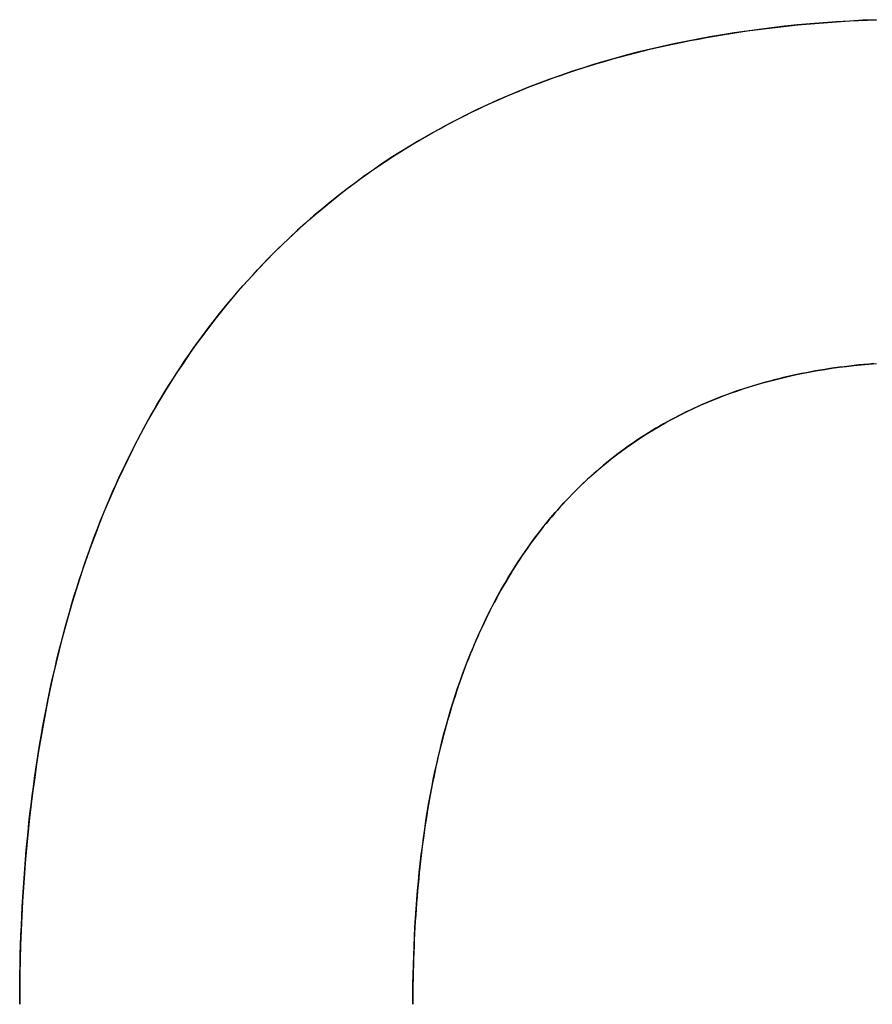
# Model space of a CAD drawing. Extents: x -3.81 to 3.81, y -1.89 to 1.9.
# Tile 144 of 149: x 0.72 to 0.83, y 1.41 to 1.54. Entities that reach past the tile are written whole.
import ezdxf

# ---------------------------------------------------------------- set-up
doc = ezdxf.new("R2010")
doc.units = 0
doc.layers.get('0').update_dxf_attribs({"linetype": 'CONTINUOUS'})

# ---------------------------------------------------------------- blocks, each defined once
blk = doc.blocks.new('*U1')
for p, q in [((0.71811, 1.41346, 4.21), (0.71811, 1.41346, 4.2098)), ((0.71811, 1.41346, 4.21), (0.71811, 1.41346, 4.2098)), ((0.76853, 1.41346, 4.21), (0.76853, 1.41346, 4.2098)), ((0.76853, 1.41346, 4.21), (0.76853, 1.41346, 4.2098))]:
    blk.add_line(p, q)
for points in [[(0.71811, 1.41346, 4.21), (0.71811, 1.41475, 4.21), (0.71812, 1.41602, 4.21), (0.71814, 1.41729, 4.21), (0.71816, 1.41855, 4.21), (0.71819, 1.41981, 4.21), (0.71823, 1.42106, 4.21), (0.71827, 1.42231, 4.21), (0.71832, 1.42354, 4.21), (0.71838, 1.42478, 4.21), (0.71844, 1.426, 4.21), (0.71851, 1.42722, 4.21), (0.71859, 1.42843, 4.21), (0.71867, 1.42964, 4.21), (0.71876, 1.43084, 4.21), (0.71886, 1.43203, 4.21), (0.71896, 1.43322, 4.21), (0.71907, 1.4344, 4.21), (0.71918, 1.43557, 4.21), (0.7193, 1.43674, 4.21), (0.71943, 1.4379, 4.21), (0.71957, 1.43906, 4.21), (0.71971, 1.44021, 4.21), (0.71986, 1.44135, 4.21), (0.72002, 1.44249, 4.21), (0.72018, 1.44362, 4.21), (0.72035, 1.44474, 4.21), (0.72052, 1.44586, 4.21), (0.72071, 1.44697, 4.21), (0.72089, 1.44808, 4.21), (0.72109, 1.44918, 4.21), (0.72129, 1.45027, 4.21), (0.7215, 1.45135, 4.21), (0.72171, 1.45243, 4.21), (0.72194, 1.45351, 4.21), (0.72216, 1.45457, 4.21), (0.7224, 1.45564, 4.21), (0.72264, 1.45669, 4.21), (0.72289, 1.45774, 4.21), (0.72315, 1.45878, 4.21), (0.72341, 1.45982, 4.21), (0.72367, 1.46084, 4.21), (0.72395, 1.46187, 4.21), (0.72423, 1.46288, 4.21), (0.72452, 1.46389, 4.21), (0.72481, 1.4649, 4.21), (0.72511, 1.4659, 4.21), (0.72542, 1.46689, 4.21), (0.72574, 1.46787, 4.21), (0.72606, 1.46885, 4.21), (0.72639, 1.46982, 4.21), (0.72672, 1.47079, 4.21), (0.72706, 1.47175, 4.21), (0.72741, 1.4727, 4.21), (0.72776, 1.47365, 4.21), (0.72813, 1.47459, 4.21), (0.72849, 1.47552, 4.21), (0.72887, 1.47645, 4.21), (0.72925, 1.47737, 4.21), (0.72964, 1.47829, 4.21), (0.73003, 1.4792, 4.21), (0.73043, 1.4801, 4.21), (0.73084, 1.481, 4.21), (0.73125, 1.48189, 4.21), (0.73167, 1.48277, 4.21), (0.7321, 1.48365, 4.21), (0.73253, 1.48452, 4.21), (0.73297, 1.48538, 4.21), (0.73342, 1.48624, 4.21), (0.73387, 1.48709, 4.21), (0.73433, 1.48794, 4.21), (0.7348, 1.48878, 4.21), (0.73527, 1.48961, 4.21), (0.73575, 1.49044, 4.21), (0.73624, 1.49126, 4.21), (0.73673, 1.49207, 4.21), (0.73723, 1.49288, 4.21), (0.73774, 1.49368, 4.21), (0.73825, 1.49448, 4.21), (0.73877, 1.49527, 4.21), (0.7393, 1.49605, 4.21), (0.73983, 1.49683, 4.21), (0.74037, 1.4976, 4.21), (0.74092, 1.49836, 4.21), (0.74147, 1.49912, 4.21), (0.74203, 1.49987, 4.21), (0.7426, 1.50061, 4.21), (0.74317, 1.50135, 4.21), (0.74375, 1.50208, 4.21), (0.74433, 1.50281, 4.21), (0.74493, 1.50353, 4.21), (0.74553, 1.50424, 4.21), (0.74613, 1.50495, 4.21), (0.74674, 1.50565, 4.21), (0.74736, 1.50634, 4.21), (0.74799, 1.50703, 4.21), (0.74862, 1.50771, 4.21), (0.74926, 1.50839, 4.21), (0.7499, 1.50905, 4.21), (0.75055, 1.50971, 4.21), (0.75121, 1.51037, 4.21), (0.75187, 1.51101, 4.21), (0.75254, 1.51165, 4.21), (0.75321, 1.51228, 4.21), (0.75389, 1.51291, 4.21), (0.75457, 1.51353, 4.21), (0.75526, 1.51414, 4.21), (0.75596, 1.51474, 4.21), (0.75666, 1.51533, 4.21), (0.75737, 1.51592, 4.21), (0.75808, 1.5165, 4.21), (0.7588, 1.51708, 4.21), (0.75952, 1.51765, 4.21), (0.76025, 1.51821, 4.21), (0.76099, 1.51876, 4.21), (0.76173, 1.51931, 4.21), (0.76248, 1.51984, 4.21), (0.76323, 1.52038, 4.21), (0.76399, 1.5209, 4.21), (0.76476, 1.52142, 4.21), (0.76553, 1.52193, 4.21), (0.76631, 1.52243, 4.21), (0.76709, 1.52293, 4.21), (0.76787, 1.52342, 4.21), (0.76867, 1.5239, 4.21), (0.76947, 1.52437, 4.21), (0.77027, 1.52484, 4.21), (0.77109, 1.5253, 4.21), (0.7719, 1.52575, 4.21), (0.77272, 1.5262, 4.21), (0.77355, 1.52664, 4.21), (0.77439, 1.52707, 4.21), (0.77523, 1.52749, 4.21), (0.77607, 1.52791, 4.21), (0.77692, 1.52832, 4.21), (0.77778, 1.52873, 4.21), (0.77864, 1.52912, 4.21), (0.77951, 1.52951, 4.21), (0.78039, 1.52989, 4.21), (0.78127, 1.53027, 4.21), (0.78215, 1.53063, 4.21), (0.78304, 1.53099, 4.21), (0.78394, 1.53135, 4.21), (0.78485, 1.53169, 4.21), (0.78575, 1.53203, 4.21), (0.78667, 1.53236, 4.21), (0.78759, 1.53269, 4.21), (0.78852, 1.53301, 4.21), (0.78945, 1.53332, 4.21), (0.79039, 1.53362, 4.21), (0.79133, 1.53392, 4.21), (0.79228, 1.53421, 4.21), (0.79324, 1.53449, 4.21), (0.7942, 1.53476, 4.21), (0.79516, 1.53503, 4.21), (0.79614, 1.53529, 4.21), (0.79711, 1.53554, 4.21), (0.7981, 1.53579, 4.21), (0.79909, 1.53603, 4.21), (0.80008, 1.53626, 4.21), (0.80108, 1.53649, 4.21), (0.80209, 1.5367, 4.21), (0.8031, 1.53691, 4.21), (0.80412, 1.53712, 4.21), (0.80515, 1.53731, 4.21), (0.80618, 1.5375, 4.21), (0.80721, 1.53768, 4.21), (0.80825, 1.53786, 4.21), (0.8093, 1.53803, 4.21), (0.81036, 1.53819, 4.21), (0.81141, 1.53834, 4.21), (0.81248, 1.53849, 4.21), (0.81355, 1.53863, 4.21), (0.81463, 1.53876, 4.21), (0.81571, 1.53888, 4.21), (0.8168, 1.539, 4.21), (0.81789, 1.53911, 4.21), (0.81899, 1.53921, 4.21), (0.82009, 1.53931, 4.21), (0.8212, 1.5394, 4.21), (0.82232, 1.53948, 4.21), (0.82344, 1.53956, 4.21), (0.82457, 1.53963, 4.21), (0.8257, 1.53969, 4.21), (0.82684, 1.53974, 4.21), (0.82799, 1.53979, 4.21)], [(0.71811, 1.41346, 4.21), (0.71811, 1.41475, 4.21), (0.71812, 1.41602, 4.21), (0.71814, 1.41729, 4.21), (0.71816, 1.41855, 4.21), (0.71819, 1.41981, 4.21), (0.71823, 1.42106, 4.21), (0.71827, 1.42231, 4.21), (0.71832, 1.42354, 4.21), (0.71838, 1.42478, 4.21), (0.71844, 1.426, 4.21), (0.71851, 1.42722, 4.21), (0.71859, 1.42843, 4.21), (0.71867, 1.42964, 4.21), (0.71876, 1.43084, 4.21), (0.71886, 1.43203, 4.21), (0.71896, 1.43322, 4.21), (0.71907, 1.4344, 4.21), (0.71918, 1.43557, 4.21), (0.7193, 1.43674, 4.21), (0.71943, 1.4379, 4.21), (0.71957, 1.43906, 4.21), (0.71971, 1.44021, 4.21), (0.71986, 1.44135, 4.21), (0.72002, 1.44249, 4.21), (0.72018, 1.44362, 4.21), (0.72035, 1.44474, 4.21), (0.72052, 1.44586, 4.21), (0.72071, 1.44697, 4.21), (0.72089, 1.44808, 4.21), (0.72109, 1.44918, 4.21), (0.72129, 1.45027, 4.21), (0.7215, 1.45135, 4.21), (0.72171, 1.45243, 4.21), (0.72194, 1.45351, 4.21), (0.72216, 1.45457, 4.21), (0.7224, 1.45564, 4.21), (0.72264, 1.45669, 4.21), (0.72289, 1.45774, 4.21), (0.72315, 1.45878, 4.21), (0.72341, 1.45982, 4.21), (0.72367, 1.46084, 4.21), (0.72395, 1.46187, 4.21), (0.72423, 1.46288, 4.21), (0.72452, 1.46389, 4.21), (0.72481, 1.4649, 4.21), (0.72511, 1.4659, 4.21), (0.72542, 1.46689, 4.21), (0.72574, 1.46787, 4.21), (0.72606, 1.46885, 4.21), (0.72639, 1.46982, 4.21), (0.72672, 1.47079, 4.21), (0.72706, 1.47175, 4.21), (0.72741, 1.4727, 4.21), (0.72776, 1.47365, 4.21), (0.72813, 1.47459, 4.21), (0.72849, 1.47552, 4.21), (0.72887, 1.47645, 4.21), (0.72925, 1.47737, 4.21), (0.72964, 1.47829, 4.21), (0.73003, 1.4792, 4.21), (0.73043, 1.4801, 4.21), (0.73084, 1.481, 4.21), (0.73125, 1.48189, 4.21), (0.73167, 1.48277, 4.21), (0.7321, 1.48365, 4.21), (0.73253, 1.48452, 4.21), (0.73297, 1.48538, 4.21), (0.73342, 1.48624, 4.21), (0.73387, 1.48709, 4.21), (0.73433, 1.48794, 4.21), (0.7348, 1.48878, 4.21), (0.73527, 1.48961, 4.21), (0.73575, 1.49044, 4.21), (0.73624, 1.49126, 4.21), (0.73673, 1.49207, 4.21), (0.73723, 1.49288, 4.21), (0.73774, 1.49368, 4.21), (0.73825, 1.49448, 4.21), (0.73877, 1.49527, 4.21), (0.7393, 1.49605, 4.21), (0.73983, 1.49683, 4.21), (0.74037, 1.4976, 4.21), (0.74092, 1.49836, 4.21), (0.74147, 1.49912, 4.21), (0.74203, 1.49987, 4.21), (0.7426, 1.50061, 4.21), (0.74317, 1.50135, 4.21), (0.74375, 1.50208, 4.21), (0.74433, 1.50281, 4.21), (0.74493, 1.50353, 4.21), (0.74553, 1.50424, 4.21), (0.74613, 1.50495, 4.21), (0.74674, 1.50565, 4.21), (0.74736, 1.50634, 4.21), (0.74799, 1.50703, 4.21), (0.74862, 1.50771, 4.21), (0.74926, 1.50839, 4.21), (0.7499, 1.50905, 4.21), (0.75055, 1.50971, 4.21), (0.75121, 1.51037, 4.21), (0.75187, 1.51101, 4.21), (0.75254, 1.51165, 4.21), (0.75321, 1.51228, 4.21), (0.75389, 1.51291, 4.21), (0.75457, 1.51353, 4.21), (0.75526, 1.51414, 4.21), (0.75596, 1.51474, 4.21), (0.75666, 1.51533, 4.21), (0.75737, 1.51592, 4.21), (0.75808, 1.5165, 4.21), (0.7588, 1.51708, 4.21), (0.75952, 1.51765, 4.21), (0.76025, 1.51821, 4.21), (0.76099, 1.51876, 4.21), (0.76173, 1.51931, 4.21), (0.76248, 1.51984, 4.21), (0.76323, 1.52038, 4.21), (0.76399, 1.5209, 4.21), (0.76476, 1.52142, 4.21), (0.76553, 1.52193, 4.21), (0.76631, 1.52243, 4.21), (0.76709, 1.52293, 4.21), (0.76787, 1.52342, 4.21), (0.76867, 1.5239, 4.21), (0.76947, 1.52437, 4.21), (0.77027, 1.52484, 4.21), (0.77109, 1.5253, 4.21), (0.7719, 1.52575, 4.21), (0.77272, 1.5262, 4.21), (0.77355, 1.52664, 4.21), (0.77439, 1.52707, 4.21), (0.77523, 1.52749, 4.21), (0.77607, 1.52791, 4.21), (0.77692, 1.52832, 4.21), (0.77778, 1.52873, 4.21), (0.77864, 1.52912, 4.21), (0.77951, 1.52951, 4.21), (0.78039, 1.52989, 4.21), (0.78127, 1.53027, 4.21), (0.78215, 1.53063, 4.21), (0.78304, 1.53099, 4.21), (0.78394, 1.53135, 4.21), (0.78485, 1.53169, 4.21), (0.78575, 1.53203, 4.21), (0.78667, 1.53236, 4.21), (0.78759, 1.53269, 4.21), (0.78852, 1.53301, 4.21), (0.78945, 1.53332, 4.21), (0.79039, 1.53362, 4.21), (0.79133, 1.53392, 4.21), (0.79228, 1.53421, 4.21), (0.79324, 1.53449, 4.21), (0.7942, 1.53476, 4.21), (0.79516, 1.53503, 4.21), (0.79614, 1.53529, 4.21), (0.79711, 1.53554, 4.21), (0.7981, 1.53579, 4.21), (0.79909, 1.53603, 4.21), (0.80008, 1.53626, 4.21), (0.80108, 1.53649, 4.21), (0.80209, 1.5367, 4.21), (0.8031, 1.53691, 4.21), (0.80412, 1.53712, 4.21), (0.80515, 1.53731, 4.21), (0.80618, 1.5375, 4.21), (0.80721, 1.53768, 4.21), (0.80825, 1.53786, 4.21), (0.8093, 1.53803, 4.21), (0.81036, 1.53819, 4.21), (0.81141, 1.53834, 4.21), (0.81248, 1.53849, 4.21), (0.81355, 1.53863, 4.21), (0.81463, 1.53876, 4.21), (0.81571, 1.53888, 4.21), (0.8168, 1.539, 4.21), (0.81789, 1.53911, 4.21), (0.81899, 1.53921, 4.21), (0.82009, 1.53931, 4.21), (0.8212, 1.5394, 4.21), (0.82232, 1.53948, 4.21), (0.82344, 1.53956, 4.21), (0.82457, 1.53963, 4.21), (0.8257, 1.53969, 4.21), (0.82684, 1.53974, 4.21), (0.82799, 1.53979, 4.21)], [(0.82797, 1.53979, 4.2098), (0.82625, 1.53971, 4.2098), (0.82454, 1.53962, 4.2098), (0.82285, 1.53952, 4.2098), (0.82117, 1.5394, 4.2098), (0.8195, 1.53926, 4.2098), (0.81785, 1.53911, 4.2098), (0.8162, 1.53894, 4.2098), (0.81457, 1.53875, 4.2098), (0.81296, 1.53855, 4.2098), (0.81136, 1.53833, 4.2098), (0.80976, 1.5381, 4.2098), (0.80819, 1.53785, 4.2098), (0.80662, 1.53758, 4.2098), (0.80507, 1.5373, 4.2098), (0.80354, 1.537, 4.2098), (0.80201, 1.53669, 4.2098), (0.8005, 1.53636, 4.2098), (0.799, 1.53601, 4.2098), (0.79751, 1.53565, 4.2098), (0.79604, 1.53527, 4.2098), (0.79458, 1.53487, 4.2098), (0.79314, 1.53446, 4.2098), (0.7917, 1.53403, 4.2098), (0.79028, 1.53359, 4.2098), (0.78887, 1.53313, 4.2098), (0.78748, 1.53265, 4.2098), (0.7861, 1.53216, 4.2098), (0.78473, 1.53165, 4.2098), (0.78338, 1.53113, 4.2098), (0.78203, 1.53059, 4.2098), (0.7807, 1.53003, 4.2098), (0.77939, 1.52946, 4.2098), (0.77809, 1.52887, 4.2098), (0.7768, 1.52826, 4.2098), (0.77552, 1.52764, 4.2098), (0.77426, 1.527, 4.2098), (0.773, 1.52635, 4.2098), (0.77177, 1.52568, 4.2098), (0.77054, 1.52499, 4.2098), (0.76933, 1.52429, 4.2098), (0.76813, 1.52357, 4.2098), (0.76694, 1.52284, 4.2098), (0.76577, 1.52209, 4.2098), (0.76461, 1.52132, 4.2098), (0.76347, 1.52054, 4.2098), (0.76233, 1.51974, 4.2098), (0.76121, 1.51892, 4.2098), (0.7601, 1.51809, 4.2098), (0.75901, 1.51725, 4.2098), (0.75793, 1.51638, 4.2098), (0.75686, 1.5155, 4.2098), (0.7558, 1.51461, 4.2098), (0.75476, 1.51369, 4.2098), (0.75373, 1.51277, 4.2098), (0.75272, 1.51182, 4.2098), (0.75171, 1.51086, 4.2098), (0.75072, 1.50989, 4.2098), (0.74975, 1.50889, 4.2098), (0.74878, 1.50788, 4.2098), (0.74783, 1.50686, 4.2098), (0.74689, 1.50582, 4.2098), (0.74597, 1.50477, 4.2098), (0.74507, 1.5037, 4.2098), (0.74418, 1.50262, 4.2098), (0.7433, 1.50152, 4.2098), (0.74244, 1.50041, 4.2098), (0.74159, 1.49928, 4.2098), (0.74076, 1.49815, 4.2098), (0.73995, 1.49699, 4.2098), (0.73915, 1.49582, 4.2098), (0.73836, 1.49464, 4.2098), (0.73759, 1.49345, 4.2098), (0.73683, 1.49223, 4.2098), (0.73609, 1.49101, 4.2098), (0.73536, 1.48977, 4.2098), (0.73465, 1.48852, 4.2098), (0.73396, 1.48725, 4.2098), (0.73327, 1.48597, 4.2098), (0.73261, 1.48467, 4.2098), (0.73196, 1.48336, 4.2098), (0.73132, 1.48203, 4.2098), (0.7307, 1.48069, 4.2098), (0.73009, 1.47934, 4.2098), (0.7295, 1.47797, 4.2098), (0.72892, 1.47659, 4.2098), (0.72836, 1.47519, 4.2098), (0.72781, 1.47378, 4.2098), (0.72728, 1.47236, 4.2098), (0.72677, 1.47092, 4.2098), (0.72627, 1.46946, 4.2098), (0.72578, 1.468, 4.2098), (0.72531, 1.46651, 4.2098), (0.72485, 1.46502, 4.2098), (0.72441, 1.4635, 4.2098), (0.72398, 1.46198, 4.2098), (0.72357, 1.46044, 4.2098), (0.72317, 1.45889, 4.2098), (0.72279, 1.45732, 4.2098), (0.72242, 1.45574, 4.2098), (0.72207, 1.45414, 4.2098), (0.72173, 1.45253, 4.2098), (0.72141, 1.4509, 4.2098), (0.7211, 1.44926, 4.2098), (0.72081, 1.44761, 4.2098), (0.72054, 1.44594, 4.2098), (0.72027, 1.44426, 4.2098), (0.72003, 1.44256, 4.2098), (0.71979, 1.44085, 4.2098), (0.71958, 1.43912, 4.2098), (0.71937, 1.43738, 4.2098), (0.71919, 1.43563, 4.2098), (0.71902, 1.43386, 4.2098), (0.71886, 1.43208, 4.2098), (0.71872, 1.43028, 4.2098), (0.71859, 1.42847, 4.2098), (0.71848, 1.42664, 4.2098), (0.71838, 1.4248, 4.2098), (0.7183, 1.42295, 4.2098), (0.71823, 1.42108, 4.2098), (0.71818, 1.4192, 4.2098), (0.71814, 1.4173, 4.2098), (0.71812, 1.41539, 4.2098), (0.71811, 1.41346, 4.2098)], [(0.82797, 1.53979, 4.2098), (0.82625, 1.53971, 4.2098), (0.82454, 1.53962, 4.2098), (0.82285, 1.53952, 4.2098), (0.82117, 1.5394, 4.2098), (0.8195, 1.53926, 4.2098), (0.81785, 1.53911, 4.2098), (0.8162, 1.53894, 4.2098), (0.81457, 1.53875, 4.2098), (0.81296, 1.53855, 4.2098), (0.81136, 1.53833, 4.2098), (0.80976, 1.5381, 4.2098), (0.80819, 1.53785, 4.2098), (0.80662, 1.53758, 4.2098), (0.80507, 1.5373, 4.2098), (0.80354, 1.537, 4.2098), (0.80201, 1.53669, 4.2098), (0.8005, 1.53636, 4.2098), (0.799, 1.53601, 4.2098), (0.79751, 1.53565, 4.2098), (0.79604, 1.53527, 4.2098), (0.79458, 1.53487, 4.2098), (0.79314, 1.53446, 4.2098), (0.7917, 1.53403, 4.2098), (0.79028, 1.53359, 4.2098), (0.78887, 1.53313, 4.2098), (0.78748, 1.53265, 4.2098), (0.7861, 1.53216, 4.2098), (0.78473, 1.53165, 4.2098), (0.78338, 1.53113, 4.2098), (0.78203, 1.53059, 4.2098), (0.7807, 1.53003, 4.2098), (0.77939, 1.52946, 4.2098), (0.77809, 1.52887, 4.2098), (0.7768, 1.52826, 4.2098), (0.77552, 1.52764, 4.2098), (0.77426, 1.527, 4.2098), (0.773, 1.52635, 4.2098), (0.77177, 1.52568, 4.2098), (0.77054, 1.52499, 4.2098), (0.76933, 1.52429, 4.2098), (0.76813, 1.52357, 4.2098), (0.76694, 1.52284, 4.2098), (0.76577, 1.52209, 4.2098), (0.76461, 1.52132, 4.2098), (0.76347, 1.52054, 4.2098), (0.76233, 1.51974, 4.2098), (0.76121, 1.51892, 4.2098), (0.7601, 1.51809, 4.2098), (0.75901, 1.51725, 4.2098), (0.75793, 1.51638, 4.2098), (0.75686, 1.5155, 4.2098), (0.7558, 1.51461, 4.2098), (0.75476, 1.51369, 4.2098), (0.75373, 1.51277, 4.2098), (0.75272, 1.51182, 4.2098), (0.75171, 1.51086, 4.2098), (0.75072, 1.50989, 4.2098), (0.74975, 1.50889, 4.2098), (0.74878, 1.50788, 4.2098), (0.74783, 1.50686, 4.2098), (0.74689, 1.50582, 4.2098), (0.74597, 1.50477, 4.2098), (0.74507, 1.5037, 4.2098), (0.74418, 1.50262, 4.2098), (0.7433, 1.50152, 4.2098), (0.74244, 1.50041, 4.2098), (0.74159, 1.49928, 4.2098), (0.74076, 1.49815, 4.2098), (0.73995, 1.49699, 4.2098), (0.73915, 1.49582, 4.2098), (0.73836, 1.49464, 4.2098), (0.73759, 1.49345, 4.2098), (0.73683, 1.49223, 4.2098), (0.73609, 1.49101, 4.2098), (0.73536, 1.48977, 4.2098), (0.73465, 1.48852, 4.2098), (0.73396, 1.48725, 4.2098), (0.73327, 1.48597, 4.2098), (0.73261, 1.48467, 4.2098), (0.73196, 1.48336, 4.2098), (0.73132, 1.48203, 4.2098), (0.7307, 1.48069, 4.2098), (0.73009, 1.47934, 4.2098), (0.7295, 1.47797, 4.2098), (0.72892, 1.47659, 4.2098), (0.72836, 1.47519, 4.2098), (0.72781, 1.47378, 4.2098), (0.72728, 1.47236, 4.2098), (0.72677, 1.47092, 4.2098), (0.72627, 1.46946, 4.2098), (0.72578, 1.468, 4.2098), (0.72531, 1.46651, 4.2098), (0.72485, 1.46502, 4.2098), (0.72441, 1.4635, 4.2098), (0.72398, 1.46198, 4.2098), (0.72357, 1.46044, 4.2098), (0.72317, 1.45889, 4.2098), (0.72279, 1.45732, 4.2098), (0.72242, 1.45574, 4.2098), (0.72207, 1.45414, 4.2098), (0.72173, 1.45253, 4.2098), (0.72141, 1.4509, 4.2098), (0.7211, 1.44926, 4.2098), (0.72081, 1.44761, 4.2098), (0.72054, 1.44594, 4.2098), (0.72027, 1.44426, 4.2098), (0.72003, 1.44256, 4.2098), (0.71979, 1.44085, 4.2098), (0.71958, 1.43912, 4.2098), (0.71937, 1.43738, 4.2098), (0.71919, 1.43563, 4.2098), (0.71902, 1.43386, 4.2098), (0.71886, 1.43208, 4.2098), (0.71872, 1.43028, 4.2098), (0.71859, 1.42847, 4.2098), (0.71848, 1.42664, 4.2098), (0.71838, 1.4248, 4.2098), (0.7183, 1.42295, 4.2098), (0.71823, 1.42108, 4.2098), (0.71818, 1.4192, 4.2098), (0.71814, 1.4173, 4.2098), (0.71812, 1.41539, 4.2098), (0.71811, 1.41346, 4.2098)], [(0.82767, 1.49566, 4.21), (0.82703, 1.49561, 4.21), (0.82639, 1.49555, 4.21), (0.82575, 1.49549, 4.21), (0.82512, 1.49542, 4.21), (0.82449, 1.49535, 4.21), (0.82386, 1.49527, 4.21), (0.82324, 1.49519, 4.21), (0.82262, 1.49511, 4.21), (0.822, 1.49502, 4.21), (0.82139, 1.49492, 4.21), (0.82078, 1.49483, 4.21), (0.82017, 1.49472, 4.21), (0.81957, 1.49461, 4.21), (0.81897, 1.4945, 4.21), (0.81838, 1.49438, 4.21), (0.81778, 1.49426, 4.21), (0.8172, 1.49413, 4.21), (0.81661, 1.494, 4.21), (0.81603, 1.49387, 4.21), (0.81545, 1.49373, 4.21), (0.81488, 1.49358, 4.21), (0.8143, 1.49343, 4.21), (0.81374, 1.49328, 4.21), (0.81317, 1.49312, 4.21), (0.81261, 1.49295, 4.21), (0.81205, 1.49279, 4.21), (0.8115, 1.49261, 4.21), (0.81095, 1.49244, 4.21), (0.8104, 1.49225, 4.21), (0.80986, 1.49207, 4.21), (0.80932, 1.49188, 4.21), (0.80878, 1.49168, 4.21), (0.80825, 1.49148, 4.21), (0.80772, 1.49128, 4.21), (0.80719, 1.49107, 4.21), (0.80667, 1.49085, 4.21), (0.80615, 1.49063, 4.21), (0.80563, 1.49041, 4.21), (0.80512, 1.49018, 4.21), (0.80461, 1.48995, 4.21), (0.8041, 1.48971, 4.21), (0.8036, 1.48947, 4.21), (0.8031, 1.48922, 4.21), (0.80261, 1.48897, 4.21), (0.80212, 1.48872, 4.21), (0.80163, 1.48846, 4.21), (0.80114, 1.48819, 4.21), (0.80066, 1.48792, 4.21), (0.80018, 1.48765, 4.21), (0.79971, 1.48737, 4.21), (0.79924, 1.48709, 4.21), (0.79877, 1.4868, 4.21), (0.7983, 1.4865, 4.21), (0.79784, 1.48621, 4.21), (0.79738, 1.48591, 4.21), (0.79693, 1.4856, 4.21), (0.79648, 1.48529, 4.21), (0.79603, 1.48497, 4.21), (0.79559, 1.48465, 4.21), (0.79515, 1.48433, 4.21), (0.79471, 1.484, 4.21), (0.79428, 1.48366, 4.21), (0.79385, 1.48333, 4.21), (0.79342, 1.48298, 4.21), (0.793, 1.48263, 4.21), (0.79258, 1.48228, 4.21), (0.79216, 1.48192, 4.21), (0.79175, 1.48156, 4.21), (0.79134, 1.4812, 4.21), (0.79094, 1.48083, 4.21), (0.79053, 1.48045, 4.21), (0.79013, 1.48007, 4.21), (0.78974, 1.47969, 4.21), (0.78935, 1.4793, 4.21), (0.78896, 1.4789, 4.21), (0.78857, 1.4785, 4.21), (0.78819, 1.4781, 4.21), (0.78781, 1.47769, 4.21), (0.78744, 1.47728, 4.21), (0.78707, 1.47686, 4.21), (0.7867, 1.47644, 4.21), (0.78634, 1.47602, 4.21), (0.78597, 1.47559, 4.21), (0.78562, 1.47515, 4.21), (0.78526, 1.47471, 4.21), (0.78491, 1.47427, 4.21), (0.78456, 1.47382, 4.21), (0.78422, 1.47336, 4.21), (0.78388, 1.47291, 4.21), (0.78355, 1.47245, 4.21), (0.78322, 1.47198, 4.21), (0.78289, 1.47151, 4.21), (0.78256, 1.47104, 4.21), (0.78224, 1.47056, 4.21), (0.78193, 1.47008, 4.21), (0.78161, 1.46959, 4.21), (0.7813, 1.4691, 4.21), (0.781, 1.4686, 4.21), (0.7807, 1.4681, 4.21), (0.7804, 1.4676, 4.21), (0.7801, 1.46709, 4.21), (0.77981, 1.46658, 4.21), (0.77952, 1.46606, 4.21), (0.77924, 1.46554, 4.21), (0.77896, 1.46501, 4.21), (0.77868, 1.46448, 4.21), (0.77841, 1.46395, 4.21), (0.77814, 1.46341, 4.21), (0.77788, 1.46287, 4.21), (0.77762, 1.46232, 4.21), (0.77736, 1.46177, 4.21), (0.7771, 1.46122, 4.21), (0.77685, 1.46066, 4.21), (0.77661, 1.4601, 4.21), (0.77636, 1.45953, 4.21), (0.77613, 1.45895, 4.21), (0.77589, 1.45838, 4.21), (0.77566, 1.4578, 4.21), (0.77543, 1.45721, 4.21), (0.77521, 1.45662, 4.21), (0.77499, 1.45603, 4.21), (0.77477, 1.45543, 4.21), (0.77456, 1.45483, 4.21), (0.77435, 1.45422, 4.21), (0.77414, 1.45361, 4.21), (0.77394, 1.453, 4.21), (0.77374, 1.45238, 4.21), (0.77355, 1.45176, 4.21), (0.77335, 1.45113, 4.21), (0.77317, 1.4505, 4.21), (0.77298, 1.44986, 4.21), (0.7728, 1.44922, 4.21), (0.77263, 1.44858, 4.21), (0.77246, 1.44793, 4.21), (0.77229, 1.44727, 4.21), (0.77212, 1.44662, 4.21), (0.77196, 1.44595, 4.21), (0.7718, 1.44529, 4.21), (0.77165, 1.44462, 4.21), (0.7715, 1.44394, 4.21), (0.77135, 1.44326, 4.21), (0.77121, 1.44258, 4.21), (0.77107, 1.44189, 4.21), (0.77094, 1.4412, 4.21), (0.7708, 1.44051, 4.21), (0.77068, 1.43981, 4.21), (0.77055, 1.4391, 4.21), (0.77043, 1.43839, 4.21), (0.77031, 1.43768, 4.21), (0.7702, 1.43696, 4.21), (0.77009, 1.43624, 4.21), (0.76999, 1.43552, 4.21), (0.76988, 1.43479, 4.21), (0.76979, 1.43405, 4.21), (0.76969, 1.43331, 4.21), (0.7696, 1.43257, 4.21), (0.76951, 1.43182, 4.21), (0.76943, 1.43107, 4.21), (0.76935, 1.43032, 4.21), (0.76928, 1.42956, 4.21), (0.7692, 1.42879, 4.21), (0.76913, 1.42802, 4.21), (0.76907, 1.42725, 4.21), (0.76901, 1.42647, 4.21), (0.76895, 1.42569, 4.21), (0.7689, 1.42491, 4.21), (0.76885, 1.42412, 4.21), (0.7688, 1.42332, 4.21), (0.76876, 1.42253, 4.21), (0.76872, 1.42172, 4.21), (0.76868, 1.42092, 4.21), (0.76865, 1.42011, 4.21), (0.76862, 1.41929, 4.21), (0.7686, 1.41847, 4.21), (0.76858, 1.41765, 4.21), (0.76856, 1.41682, 4.21), (0.76855, 1.41599, 4.21), (0.76854, 1.41515, 4.21), (0.76853, 1.41431, 4.21), (0.76853, 1.41346, 4.21)], [(0.82767, 1.49566, 4.21), (0.82703, 1.49561, 4.21), (0.82639, 1.49555, 4.21), (0.82575, 1.49549, 4.21), (0.82512, 1.49542, 4.21), (0.82449, 1.49535, 4.21), (0.82386, 1.49527, 4.21), (0.82324, 1.49519, 4.21), (0.82262, 1.49511, 4.21), (0.822, 1.49502, 4.21), (0.82139, 1.49492, 4.21), (0.82078, 1.49483, 4.21), (0.82017, 1.49472, 4.21), (0.81957, 1.49461, 4.21), (0.81897, 1.4945, 4.21), (0.81838, 1.49438, 4.21), (0.81778, 1.49426, 4.21), (0.8172, 1.49413, 4.21), (0.81661, 1.494, 4.21), (0.81603, 1.49387, 4.21), (0.81545, 1.49373, 4.21), (0.81488, 1.49358, 4.21), (0.8143, 1.49343, 4.21), (0.81374, 1.49328, 4.21), (0.81317, 1.49312, 4.21), (0.81261, 1.49295, 4.21), (0.81205, 1.49279, 4.21), (0.8115, 1.49261, 4.21), (0.81095, 1.49244, 4.21), (0.8104, 1.49225, 4.21), (0.80986, 1.49207, 4.21), (0.80932, 1.49188, 4.21), (0.80878, 1.49168, 4.21), (0.80825, 1.49148, 4.21), (0.80772, 1.49128, 4.21), (0.80719, 1.49107, 4.21), (0.80667, 1.49085, 4.21), (0.80615, 1.49063, 4.21), (0.80563, 1.49041, 4.21), (0.80512, 1.49018, 4.21), (0.80461, 1.48995, 4.21), (0.8041, 1.48971, 4.21), (0.8036, 1.48947, 4.21), (0.8031, 1.48922, 4.21), (0.80261, 1.48897, 4.21), (0.80212, 1.48872, 4.21), (0.80163, 1.48846, 4.21), (0.80114, 1.48819, 4.21), (0.80066, 1.48792, 4.21), (0.80018, 1.48765, 4.21), (0.79971, 1.48737, 4.21), (0.79924, 1.48709, 4.21), (0.79877, 1.4868, 4.21), (0.7983, 1.4865, 4.21), (0.79784, 1.48621, 4.21), (0.79738, 1.48591, 4.21), (0.79693, 1.4856, 4.21), (0.79648, 1.48529, 4.21), (0.79603, 1.48497, 4.21), (0.79559, 1.48465, 4.21), (0.79515, 1.48433, 4.21), (0.79471, 1.484, 4.21), (0.79428, 1.48366, 4.21), (0.79385, 1.48333, 4.21), (0.79342, 1.48298, 4.21), (0.793, 1.48263, 4.21), (0.79258, 1.48228, 4.21), (0.79216, 1.48192, 4.21), (0.79175, 1.48156, 4.21), (0.79134, 1.4812, 4.21), (0.79094, 1.48083, 4.21), (0.79053, 1.48045, 4.21), (0.79013, 1.48007, 4.21), (0.78974, 1.47969, 4.21), (0.78935, 1.4793, 4.21), (0.78896, 1.4789, 4.21), (0.78857, 1.4785, 4.21), (0.78819, 1.4781, 4.21), (0.78781, 1.47769, 4.21), (0.78744, 1.47728, 4.21), (0.78707, 1.47686, 4.21), (0.7867, 1.47644, 4.21), (0.78634, 1.47602, 4.21), (0.78597, 1.47559, 4.21), (0.78562, 1.47515, 4.21), (0.78526, 1.47471, 4.21), (0.78491, 1.47427, 4.21), (0.78456, 1.47382, 4.21), (0.78422, 1.47336, 4.21), (0.78388, 1.47291, 4.21), (0.78355, 1.47245, 4.21), (0.78322, 1.47198, 4.21), (0.78289, 1.47151, 4.21), (0.78256, 1.47104, 4.21), (0.78224, 1.47056, 4.21), (0.78193, 1.47008, 4.21), (0.78161, 1.46959, 4.21), (0.7813, 1.4691, 4.21), (0.781, 1.4686, 4.21), (0.7807, 1.4681, 4.21), (0.7804, 1.4676, 4.21), (0.7801, 1.46709, 4.21), (0.77981, 1.46658, 4.21), (0.77952, 1.46606, 4.21), (0.77924, 1.46554, 4.21), (0.77896, 1.46501, 4.21), (0.77868, 1.46448, 4.21), (0.77841, 1.46395, 4.21), (0.77814, 1.46341, 4.21), (0.77788, 1.46287, 4.21), (0.77762, 1.46232, 4.21), (0.77736, 1.46177, 4.21), (0.7771, 1.46122, 4.21), (0.77685, 1.46066, 4.21), (0.77661, 1.4601, 4.21), (0.77636, 1.45953, 4.21), (0.77613, 1.45895, 4.21), (0.77589, 1.45838, 4.21), (0.77566, 1.4578, 4.21), (0.77543, 1.45721, 4.21), (0.77521, 1.45662, 4.21), (0.77499, 1.45603, 4.21), (0.77477, 1.45543, 4.21), (0.77456, 1.45483, 4.21), (0.77435, 1.45422, 4.21), (0.77414, 1.45361, 4.21), (0.77394, 1.453, 4.21), (0.77374, 1.45238, 4.21), (0.77355, 1.45176, 4.21), (0.77335, 1.45113, 4.21), (0.77317, 1.4505, 4.21), (0.77298, 1.44986, 4.21), (0.7728, 1.44922, 4.21), (0.77263, 1.44858, 4.21), (0.77246, 1.44793, 4.21), (0.77229, 1.44727, 4.21), (0.77212, 1.44662, 4.21), (0.77196, 1.44595, 4.21), (0.7718, 1.44529, 4.21), (0.77165, 1.44462, 4.21), (0.7715, 1.44394, 4.21), (0.77135, 1.44326, 4.21), (0.77121, 1.44258, 4.21), (0.77107, 1.44189, 4.21), (0.77094, 1.4412, 4.21), (0.7708, 1.44051, 4.21), (0.77068, 1.43981, 4.21), (0.77055, 1.4391, 4.21), (0.77043, 1.43839, 4.21), (0.77031, 1.43768, 4.21), (0.7702, 1.43696, 4.21), (0.77009, 1.43624, 4.21), (0.76999, 1.43552, 4.21), (0.76988, 1.43479, 4.21), (0.76979, 1.43405, 4.21), (0.76969, 1.43331, 4.21), (0.7696, 1.43257, 4.21), (0.76951, 1.43182, 4.21), (0.76943, 1.43107, 4.21), (0.76935, 1.43032, 4.21), (0.76928, 1.42956, 4.21), (0.7692, 1.42879, 4.21), (0.76913, 1.42802, 4.21), (0.76907, 1.42725, 4.21), (0.76901, 1.42647, 4.21), (0.76895, 1.42569, 4.21), (0.7689, 1.42491, 4.21), (0.76885, 1.42412, 4.21), (0.7688, 1.42332, 4.21), (0.76876, 1.42253, 4.21), (0.76872, 1.42172, 4.21), (0.76868, 1.42092, 4.21), (0.76865, 1.42011, 4.21), (0.76862, 1.41929, 4.21), (0.7686, 1.41847, 4.21), (0.76858, 1.41765, 4.21), (0.76856, 1.41682, 4.21), (0.76855, 1.41599, 4.21), (0.76854, 1.41515, 4.21), (0.76853, 1.41431, 4.21), (0.76853, 1.41346, 4.21)], [(0.76853, 1.41346, 4.2098), (0.76854, 1.41473, 4.2098), (0.76855, 1.41599, 4.2098), (0.76857, 1.41724, 4.2098), (0.7686, 1.41848, 4.2098), (0.76864, 1.41972, 4.2098), (0.76868, 1.42094, 4.2098), (0.76874, 1.42215, 4.2098), (0.7688, 1.42335, 4.2098), (0.76887, 1.42454, 4.2098), (0.76895, 1.42572, 4.2098), (0.76904, 1.4269, 4.2098), (0.76914, 1.42806, 4.2098), (0.76924, 1.42921, 4.2098), (0.76936, 1.43036, 4.2098), (0.76948, 1.43149, 4.2098), (0.76961, 1.43262, 4.2098), (0.76975, 1.43373, 4.2098), (0.76989, 1.43484, 4.2098), (0.77005, 1.43593, 4.2098), (0.77021, 1.43702, 4.2098), (0.77038, 1.4381, 4.2098), (0.77056, 1.43916, 4.2098), (0.77075, 1.44022, 4.2098), (0.77095, 1.44127, 4.2098), (0.77115, 1.44231, 4.2098), (0.77137, 1.44333, 4.2098), (0.77159, 1.44435, 4.2098), (0.77182, 1.44536, 4.2098), (0.77206, 1.44636, 4.2098), (0.77231, 1.44735, 4.2098), (0.77256, 1.44833, 4.2098), (0.77283, 1.4493, 4.2098), (0.7731, 1.45026, 4.2098), (0.77338, 1.45121, 4.2098), (0.77367, 1.45215, 4.2098), (0.77397, 1.45309, 4.2098), (0.77427, 1.45401, 4.2098), (0.77459, 1.45492, 4.2098), (0.77491, 1.45582, 4.2098), (0.77524, 1.45672, 4.2098), (0.77558, 1.4576, 4.2098), (0.77593, 1.45847, 4.2098), (0.77629, 1.45934, 4.2098), (0.77665, 1.46019, 4.2098), (0.77702, 1.46104, 4.2098), (0.77741, 1.46187, 4.2098), (0.7778, 1.4627, 4.2098), (0.77819, 1.46352, 4.2098), (0.7786, 1.46432, 4.2098), (0.77902, 1.46512, 4.2098), (0.77944, 1.46591, 4.2098), (0.77987, 1.46668, 4.2098), (0.78031, 1.46745, 4.2098), (0.78076, 1.46821, 4.2098), (0.78122, 1.46896, 4.2098), (0.78168, 1.4697, 4.2098), (0.78216, 1.47043, 4.2098), (0.78264, 1.47115, 4.2098), (0.78313, 1.47186, 4.2098), (0.78363, 1.47256, 4.2098), (0.78413, 1.47325, 4.2098), (0.78465, 1.47393, 4.2098), (0.78517, 1.4746, 4.2098), (0.78571, 1.47526, 4.2098), (0.78625, 1.47591, 4.2098), (0.78679, 1.47655, 4.2098), (0.78735, 1.47718, 4.2098), (0.78791, 1.4778, 4.2098), (0.78848, 1.47841, 4.2098), (0.78907, 1.47901, 4.2098), (0.78965, 1.4796, 4.2098), (0.79025, 1.48018, 4.2098), (0.79085, 1.48075, 4.2098), (0.79146, 1.4813, 4.2098), (0.79208, 1.48185, 4.2098), (0.7927, 1.48239, 4.2098), (0.79334, 1.48291, 4.2098), (0.79398, 1.48343, 4.2098), (0.79463, 1.48394, 4.2098), (0.79529, 1.48443, 4.2098), (0.79595, 1.48491, 4.2098), (0.79663, 1.48539, 4.2098), (0.79731, 1.48585, 4.2098), (0.79799, 1.48631, 4.2098), (0.79869, 1.48675, 4.2098), (0.79939, 1.48718, 4.2098), (0.80011, 1.4876, 4.2098), (0.80083, 1.48802, 4.2098), (0.80155, 1.48842, 4.2098), (0.80229, 1.48881, 4.2098), (0.80303, 1.48919, 4.2098), (0.80378, 1.48956, 4.2098), (0.80454, 1.48992, 4.2098), (0.80531, 1.49027, 4.2098), (0.80608, 1.4906, 4.2098), (0.80687, 1.49093, 4.2098), (0.80766, 1.49125, 4.2098), (0.80845, 1.49156, 4.2098), (0.80926, 1.49186, 4.2098), (0.81007, 1.49214, 4.2098), (0.81089, 1.49242, 4.2098), (0.81172, 1.49268, 4.2098), (0.81256, 1.49294, 4.2098), (0.8134, 1.49318, 4.2098), (0.81426, 1.49342, 4.2098), (0.81512, 1.49364, 4.2098), (0.81598, 1.49386, 4.2098), (0.81686, 1.49406, 4.2098), (0.81774, 1.49425, 4.2098), (0.81864, 1.49443, 4.2098), (0.81953, 1.49461, 4.2098), (0.82044, 1.49477, 4.2098), (0.82136, 1.49492, 4.2098), (0.82228, 1.49506, 4.2098), (0.82321, 1.49519, 4.2098), (0.82415, 1.49531, 4.2098), (0.82509, 1.49542, 4.2098), (0.82605, 1.49552, 4.2098), (0.82701, 1.49561, 4.2098), (0.82798, 1.49568, 4.2098)], [(0.76853, 1.41346, 4.2098), (0.76854, 1.41473, 4.2098), (0.76855, 1.41599, 4.2098), (0.76857, 1.41724, 4.2098), (0.7686, 1.41848, 4.2098), (0.76864, 1.41972, 4.2098), (0.76868, 1.42094, 4.2098), (0.76874, 1.42215, 4.2098), (0.7688, 1.42335, 4.2098), (0.76887, 1.42454, 4.2098), (0.76895, 1.42572, 4.2098), (0.76904, 1.4269, 4.2098), (0.76914, 1.42806, 4.2098), (0.76924, 1.42921, 4.2098), (0.76936, 1.43036, 4.2098), (0.76948, 1.43149, 4.2098), (0.76961, 1.43262, 4.2098), (0.76975, 1.43373, 4.2098), (0.76989, 1.43484, 4.2098), (0.77005, 1.43593, 4.2098), (0.77021, 1.43702, 4.2098), (0.77038, 1.4381, 4.2098), (0.77056, 1.43916, 4.2098), (0.77075, 1.44022, 4.2098), (0.77095, 1.44127, 4.2098), (0.77115, 1.44231, 4.2098), (0.77137, 1.44333, 4.2098), (0.77159, 1.44435, 4.2098), (0.77182, 1.44536, 4.2098), (0.77206, 1.44636, 4.2098), (0.77231, 1.44735, 4.2098), (0.77256, 1.44833, 4.2098), (0.77283, 1.4493, 4.2098), (0.7731, 1.45026, 4.2098), (0.77338, 1.45121, 4.2098), (0.77367, 1.45215, 4.2098), (0.77397, 1.45309, 4.2098), (0.77427, 1.45401, 4.2098), (0.77459, 1.45492, 4.2098), (0.77491, 1.45582, 4.2098), (0.77524, 1.45672, 4.2098), (0.77558, 1.4576, 4.2098), (0.77593, 1.45847, 4.2098), (0.77629, 1.45934, 4.2098), (0.77665, 1.46019, 4.2098), (0.77702, 1.46104, 4.2098), (0.77741, 1.46187, 4.2098), (0.7778, 1.4627, 4.2098), (0.77819, 1.46352, 4.2098), (0.7786, 1.46432, 4.2098), (0.77902, 1.46512, 4.2098), (0.77944, 1.46591, 4.2098), (0.77987, 1.46668, 4.2098), (0.78031, 1.46745, 4.2098), (0.78076, 1.46821, 4.2098), (0.78122, 1.46896, 4.2098), (0.78168, 1.4697, 4.2098), (0.78216, 1.47043, 4.2098), (0.78264, 1.47115, 4.2098), (0.78313, 1.47186, 4.2098), (0.78363, 1.47256, 4.2098), (0.78413, 1.47325, 4.2098), (0.78465, 1.47393, 4.2098), (0.78517, 1.4746, 4.2098), (0.78571, 1.47526, 4.2098), (0.78625, 1.47591, 4.2098), (0.78679, 1.47655, 4.2098), (0.78735, 1.47718, 4.2098), (0.78791, 1.4778, 4.2098), (0.78848, 1.47841, 4.2098), (0.78907, 1.47901, 4.2098), (0.78965, 1.4796, 4.2098), (0.79025, 1.48018, 4.2098), (0.79085, 1.48075, 4.2098), (0.79146, 1.4813, 4.2098), (0.79208, 1.48185, 4.2098), (0.7927, 1.48239, 4.2098), (0.79334, 1.48291, 4.2098), (0.79398, 1.48343, 4.2098), (0.79463, 1.48394, 4.2098), (0.79529, 1.48443, 4.2098), (0.79595, 1.48491, 4.2098), (0.79663, 1.48539, 4.2098), (0.79731, 1.48585, 4.2098), (0.79799, 1.48631, 4.2098), (0.79869, 1.48675, 4.2098), (0.79939, 1.48718, 4.2098), (0.80011, 1.4876, 4.2098), (0.80083, 1.48802, 4.2098), (0.80155, 1.48842, 4.2098), (0.80229, 1.48881, 4.2098), (0.80303, 1.48919, 4.2098), (0.80378, 1.48956, 4.2098), (0.80454, 1.48992, 4.2098), (0.80531, 1.49027, 4.2098), (0.80608, 1.4906, 4.2098), (0.80687, 1.49093, 4.2098), (0.80766, 1.49125, 4.2098), (0.80845, 1.49156, 4.2098), (0.80926, 1.49186, 4.2098), (0.81007, 1.49214, 4.2098), (0.81089, 1.49242, 4.2098), (0.81172, 1.49268, 4.2098), (0.81256, 1.49294, 4.2098), (0.8134, 1.49318, 4.2098), (0.81426, 1.49342, 4.2098), (0.81512, 1.49364, 4.2098), (0.81598, 1.49386, 4.2098), (0.81686, 1.49406, 4.2098), (0.81774, 1.49425, 4.2098), (0.81864, 1.49443, 4.2098), (0.81953, 1.49461, 4.2098), (0.82044, 1.49477, 4.2098), (0.82136, 1.49492, 4.2098), (0.82228, 1.49506, 4.2098), (0.82321, 1.49519, 4.2098), (0.82415, 1.49531, 4.2098), (0.82509, 1.49542, 4.2098), (0.82605, 1.49552, 4.2098), (0.82701, 1.49561, 4.2098), (0.82798, 1.49568, 4.2098)]]:
    blk.add_polyline3d(points)

msp = doc.modelspace()

# ---------------------------------------------------------------- block references
msp.add_blockref('*U1', (0, 0))

doc.saveas('drawing.dxf')
